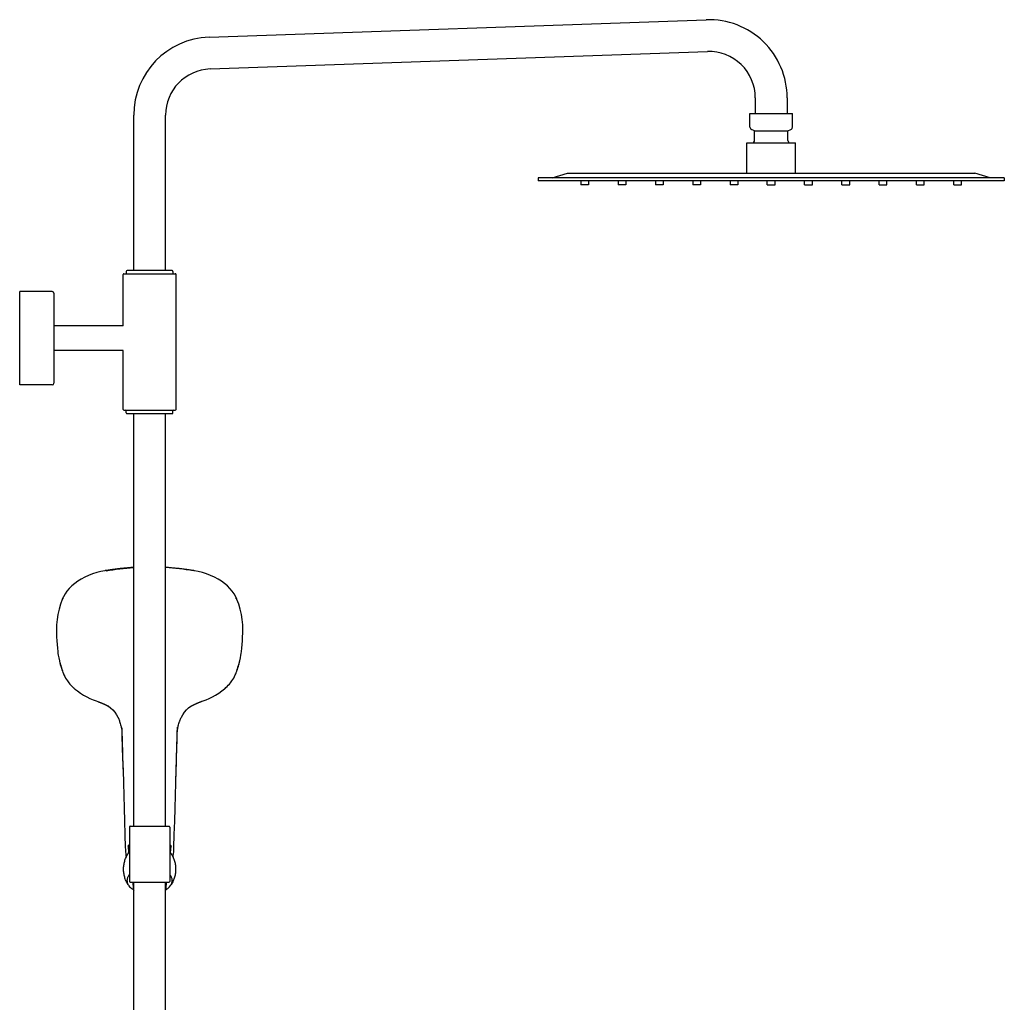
# Model space of a CAD drawing. Header units: millimetres. Extents: x -404 to 1150, y -993 to 2209.
# Tile 28 of 28: x 516 to 1150, y 1577 to 2209. Entities that reach past the tile are written whole.
import ezdxf

# ---------------------------------------------------------------- set-up
doc = ezdxf.new("R2010")
doc.units = ezdxf.units.MM
doc.header["$LTSCALE"] = 23.1
doc.layers.get('0').update_dxf_attribs({"linetype": 'CONTINUOUS'})
for name, color, linetype in [('ACHSEN', 7, 'CONTINUOUS'), ('MSBR-39_1_1_1', 7, 'CONTINUOUS'), ('MSBR-40_1_1_1', 7, 'CONTINUOUS')]:
    doc.layers.add(name, color=color, linetype=linetype)

msp = doc.modelspace()

# ---------------------------------------------------------------- linework, layer by layer
at = {"color": 7, "linetype": 'CONTINUOUS'}
for p, q in [((638.18, 2197.88), (958.18, 2209.05)), ((638.89, 2177.39), (958.89, 2188.56)), ((989.68, 2158.83), (989.68, 2148.83)), ((1010.18, 2158.83), (1010.18, 2148.83)), ((589.68, 2047.66), (589.68, 2147.66)), ((610.18, 2047.66), (610.18, 2147.66)), ((858.93, 2107.33), (868.93, 2110.33)), ((868.93, 2110.33), (1130.93, 2110.33)), ((1140.93, 2107.33), (1130.93, 2110.33)), ((849.93, 2107.33), (849.93, 2105.33)), ((1149.93, 2107.33), (849.93, 2107.33)), ((877.43, 2105.33), (877.43, 2102.83)), ((882.43, 2105.33), (882.43, 2102.83)), ((901.43, 2105.33), (901.43, 2102.83)), ((906.43, 2105.33), (906.43, 2102.83)), ((925.43, 2105.33), (925.43, 2102.83)), ((930.43, 2105.33), (930.43, 2102.83)), ((949.43, 2105.33), (949.43, 2102.83)), ((954.43, 2105.33), (954.43, 2102.83)), ((973.43, 2105.33), (973.43, 2102.83)), ((978.43, 2105.33), (978.43, 2102.83)), ((997.43, 2102.83), (997.43, 2105.33)), ((1002.43, 2102.83), (1002.43, 2105.33)), ((1021.43, 2102.83), (1021.43, 2105.33)), ((1026.43, 2102.83), (1026.43, 2105.33)), ((1045.43, 2102.83), (1045.43, 2105.33)), ((1050.43, 2102.83), (1050.43, 2105.33)), ((1069.43, 2102.83), (1069.43, 2105.33)), ((1074.43, 2102.83), (1074.43, 2105.33)), ((1093.43, 2102.83), (1093.43, 2105.33)), ((1098.43, 2102.83), (1098.43, 2105.33)), ((1117.43, 2102.83), (1117.43, 2105.33)), ((1122.43, 2102.83), (1122.43, 2105.33)), ((1149.93, 2107.33), (1149.93, 2105.33)), ((882.43, 2102.83), (877.43, 2102.83)), ((906.43, 2102.83), (901.43, 2102.83)), ((930.43, 2102.83), (925.43, 2102.83)), ((954.43, 2102.83), (949.43, 2102.83)), ((978.43, 2102.83), (973.43, 2102.83)), ((997.43, 2102.83), (1002.43, 2102.83)), ((1021.43, 2102.83), (1026.43, 2102.83)), ((1045.43, 2102.83), (1050.43, 2102.83)), ((1069.43, 2102.83), (1074.43, 2102.83)), ((1093.43, 2102.83), (1098.43, 2102.83)), ((1117.43, 2102.83), (1122.43, 2102.83)), ((614.43, 2047.66), (585.43, 2047.66)), ((582.93, 2038.66), (582.93, 2045.16)), ((583.43, 2045.66), (616.43, 2045.66)), ((616.93, 1958.36), (616.93, 2045.16)), ((538.33, 2033.16), (538.33, 1975.16)), ((582.93, 2012.26), (582.93, 2032.66)), ((582.93, 1965.66), (582.93, 1996.06)), ((582.93, 1958.36), (582.93, 1959.66)), ((583.43, 1957.86), (616.43, 1957.86)), ((584.93, 1956.16), (584.93, 1957.36)), ((585.43, 1955.66), (614.43, 1955.66)), ((614.93, 1956.16), (614.93, 1957.36)), ((587.43, 1690.16), (612.43, 1690.16)), ((587.43, 1654.16), (612.43, 1654.16))]:
    msp.add_line(p, q, dxfattribs=at)
for centre, radius, start, end in [((959.93, 2158.83), 50.25, 0, 92), ((639.93, 2147.66), 50.25, 92, 180), ((959.93, 2158.83), 29.75, 0, 92), ((639.93, 2147.66), 29.75, 92, 180), ((585.43, 2047.16), 0.5, 90, 180), ((614.43, 2047.16), 0.5, 0, 90), ((583.43, 2045.16), 0.5, 90, 180), ((616.43, 2045.16), 0.5, 0, 90), ((537.33, 2033.16), 1, 0, 90), ((537.33, 1975.16), 1, 270, 360), ((583.43, 1958.36), 0.5, 180, 270), ((584.43, 1957.36), 0.5, 0, 90), ((615.43, 1957.36), 0.5, 90, 180), ((616.43, 1958.36), 0.5, 270, 360), ((585.43, 1956.16), 0.5, 180, 270), ((614.43, 1956.16), 0.5, 270, 360), ((587.43, 1689.66), 0.5, 90, 180), ((612.43, 1689.66), 0.5, 0, 90), ((587.43, 1654.66), 0.5, 180, 270), ((612.43, 1654.66), 0.5, 270, 360), ((591.35, 1655.58), 6.06, 207.18548, 208.03753), ((608.51, 1655.58), 6.05, 331.96255, 332.84815)]:
    msp.add_arc(centre, radius, start, end, dxfattribs=at)
for points, knots in [([(585.95, 1672.39), (586.02, 1672.51), (586.32, 1672.96), (586.66, 1673.39), (586.93, 1673.69)], [0, 0, 0, 0, 0.247596, 1, 1, 1, 1]), ([(612.93, 1673.69), (613.02, 1673.59), (613.38, 1673.18), (613.7, 1672.74), (613.91, 1672.39)], [0, 0, 0, 0, 0.25295, 1, 1, 1, 1]), ([(586.92, 1658.93), (586.54, 1658.49), (586.03, 1657.77), (585.6, 1656.72), (585.41, 1655.93), (585.35, 1655.14), (585.42, 1654.35), (585.62, 1653.57), (585.84, 1653.06), (585.96, 1652.82)], [0, 0, 0, 0, 0.267863, 0.393059, 0.514297, 0.633519, 0.752838, 0.874359, 1, 1, 1, 1]), ([(613.9, 1652.82), (614.03, 1653.07), (614.24, 1653.57), (614.44, 1654.35), (614.51, 1655.14), (614.45, 1655.94), (614.26, 1656.72), (613.83, 1657.77), (613.33, 1658.49), (612.94, 1658.93)], [0, 0, 0, 0, 0.125624, 0.247135, 0.366452, 0.485678, 0.606923, 0.732127, 1, 1, 1, 1]), ([(586.01, 1652.74), (586.19, 1652.39), (586.66, 1651.69), (587.23, 1651.08), (587.54, 1650.79)], [0, 0, 0, 0, 0.481853, 1, 1, 1, 1]), ([(587.54, 1650.79), (587.68, 1650.66), (588.28, 1650.13), (588.95, 1649.68), (589.47, 1649.37)], [0, 0, 0, 0, 0.238865, 1, 1, 1, 1]), ([(589.38, 1650.09), (589.39, 1649.85), (589.45, 1649.37), (589.59, 1648.91), (589.68, 1648.69)], [0, 0, 0, 0, 0.497543, 1, 1, 1, 1]), ([(610.18, 1648.69), (610.27, 1648.91), (610.41, 1649.37), (610.47, 1649.85), (610.48, 1650.09)], [0, 0, 0, 0, 0.502458, 1, 1, 1, 1]), ([(610.39, 1649.37), (610.57, 1649.47), (611.25, 1649.9), (611.89, 1650.39), (612.32, 1650.79)], [0, 0, 0, 0, 0.261491, 1, 1, 1, 1]), ([(612.32, 1650.79), (612.64, 1651.08), (613.21, 1651.69), (613.67, 1652.39), (613.86, 1652.74)], [0, 0, 0, 0, 0.518151, 1, 1, 1, 1])]:
    msp.add_open_spline(points, degree=3, knots=knots, dxfattribs=at)
at = {"layer": 'ACHSEN', "color": 7, "linetype": 'CONTINUOUS'}
for p, q in [((986.28, 2139.92), (986.28, 2148.83)), ((986.28, 2148.83), (1013.58, 2148.83)), ((1013.58, 2139.92), (1013.58, 2148.83)), ((989.21, 2137.54), (987.27, 2138.39)), ((989.21, 2131.46), (989.21, 2137.54)), ((989.21, 2137.54), (1010.65, 2137.54)), ((1010.65, 2137.54), (1012.59, 2138.39)), ((1010.65, 2131.46), (1010.65, 2137.54)), ((984.24, 2110.33), (984.24, 2129.83)), ((984.24, 2129.83), (1015.62, 2129.83)), ((1015.62, 2110.33), (1015.62, 2129.83)), ((1149.93, 2105.33), (849.93, 2105.33)), ((584.93, 2047.16), (584.93, 2045.66)), ((614.93, 2047.16), (614.93, 2045.66)), ((516.33, 1974.16), (516.33, 2034.16)), ((537.33, 2034.16), (516.33, 2034.16)), ((582.93, 2032.66), (582.93, 2038.66)), ((582.93, 2012.16), (538.33, 2012.16)), ((582.93, 2012.16), (582.93, 2012.26)), ((582.93, 1996.16), (538.33, 1996.16)), ((582.93, 1996.06), (582.93, 1996.16)), ((537.33, 1974.16), (516.33, 1974.16)), ((582.93, 1959.66), (582.93, 1965.66)), ((589.68, 1690.16), (589.68, 1955.66)), ((610.18, 1690.16), (610.18, 1955.66)), ((586.93, 1689.66), (586.93, 1654.66)), ((612.93, 1689.66), (612.93, 1654.66)), ((589.21, 1654.16), (589.38, 1650.09)), ((589.68, 931.16), (589.68, 1654.16)), ((610.18, 931.16), (610.18, 1654.16)), ((610.66, 1654.16), (610.48, 1650.09))]:
    msp.add_line(p, q, dxfattribs=at)
for centre, radius, start, end in [((987.95, 2139.92), 1.67, 180, 246.16126), ((1011.92, 2139.92), 1.67, 293.83874, 360), ((987.58, 2131.46), 1.63, 270, 360), ((1012.28, 2131.46), 1.63, 180, 270)]:
    msp.add_arc(centre, radius, start, end, dxfattribs=at)
for points in [[(585.95, 1652.71), (585.5, 1653.44), (584.7, 1654.97), (583.83, 1657.42), (583.3, 1659.96), (583.12, 1662.55), (583.3, 1665.14), (583.83, 1667.68), (584.7, 1670.13), (585.5, 1671.66), (585.95, 1672.39)], [(613.91, 1672.39), (614.36, 1671.66), (615.16, 1670.13), (616.03, 1667.68), (616.56, 1665.14), (616.74, 1662.55), (616.56, 1659.96), (616.03, 1657.42), (615.16, 1654.97), (614.36, 1653.44), (613.91, 1652.71)]]:
    msp.add_open_spline(points, degree=3, knots=[0, 0, 0, 0, 0.124928, 0.249914, 0.374941, 0.499987, 0.625035, 0.750067, 0.875066, 1, 1, 1, 1], dxfattribs=at)
at = {"layer": 'MSBR-39_1_1_1', "color": 7, "linetype": 'CONTINUOUS'}
for p, q in [((586.04, 1677.45), (586.04, 1677.51)), ((586.04, 1677.38), (586.04, 1677.45)), ((586.04, 1677.38), (586.45, 1673.11)), ((613.41, 1673.11), (613.82, 1677.38)), ((613.83, 1677.45), (613.82, 1677.38)), ((613.83, 1677.45), (613.83, 1677.51))]:
    msp.add_line(p, q, dxfattribs=at)
for centre, radius, start, end in [((594.82, 1665.55), 14.52, 122.96051, 125.01691), ((604.96, 1665.43), 14.66, 54.98974, 57.02817)]:
    msp.add_arc(centre, radius, start, end, dxfattribs=at)
for points, knots in [([(586.49, 1677.44), (586.44, 1677.46), (586.35, 1677.54), (586.29, 1677.65), (586.28, 1677.7)], [0, 0, 0, 0, 0.488637, 1, 1, 1, 1]), ([(613.59, 1677.7), (613.57, 1677.65), (613.51, 1677.54), (613.42, 1677.46), (613.37, 1677.44)], [0, 0, 0, 0, 0.511345, 1, 1, 1, 1])]:
    msp.add_open_spline(points, degree=3, knots=knots, dxfattribs=at)
at = {"layer": 'MSBR-40_1_1_1', "color": 7, "linetype": 'CONTINUOUS'}
for p, q in [((571.43, 1854.61), (571.06, 1854.54)), ((571.74, 1854.66), (571.43, 1854.61)), ((628.43, 1854.61), (628.13, 1854.66)), ((628.8, 1854.54), (628.43, 1854.61)), ((543.76, 1836.24), (543.7, 1836.1)), ((656.16, 1836.1), (656.11, 1836.24)), ((539.94, 1816.75), (539.94, 1816.27)), ((539.94, 1816.27), (539.94, 1816.17)), ((659.93, 1816.27), (659.93, 1816.75)), ((659.93, 1816.18), (659.93, 1816.27)), ((540.8, 1802.67), (540.97, 1801.4)), ((658.89, 1801.4), (659.06, 1802.67)), ((542.25, 1795.08), (542.25, 1795.08)), ((657.61, 1795.08), (657.61, 1795.08)), ((547.52, 1782.98), (547.52, 1782.98)), ((652.35, 1782.98), (652.35, 1782.98)), ((551.58, 1778.72), (551.39, 1778.88)), ((551.58, 1778.72), (551.7, 1778.61)), ((551.7, 1778.61), (553.44, 1777.21)), ((551.7, 1778.61), (551.7, 1778.61)), ((553.44, 1777.21), (555.44, 1775.8)), ((642.39, 1774.55), (644.42, 1775.8)), ((566.58, 1770.38), (566.88, 1770.27)), ((566.88, 1770.27), (567.17, 1770.17)), ((567.17, 1770.17), (567.46, 1770.06)), ((567.46, 1770.06), (567.75, 1769.95)), ((567.75, 1769.95), (568.04, 1769.84)), ((631.42, 1769.68), (631.7, 1769.79)), ((631.7, 1769.79), (631.98, 1769.9)), ((631.98, 1769.9), (632.27, 1770.01)), ((632.27, 1770.01), (632.56, 1770.12)), ((632.56, 1770.12), (632.85, 1770.22)), ((632.85, 1770.22), (633.14, 1770.33)), ((633.29, 1770.38), (633.14, 1770.33)), ((573.37, 1767.36), (573.41, 1767.33)), ((573.39, 1767.35), (573.37, 1767.36)), ((625.04, 1766.25), (626.48, 1767.35)), ((626.49, 1767.36), (626.48, 1767.35)), ((579.54, 1760.21), (579.6, 1760.08)), ((620.26, 1760.08), (620.32, 1760.21)), ((581.56, 1754.29), (581.67, 1753.77)), ((581.67, 1753.77), (581.84, 1752.86)), ((581.97, 1753.43), (581.97, 1753.46)), ((582, 1753.46), (582.02, 1752.92)), ((617.7, 1747.81), (617.89, 1753.46)), ((617.86, 1753.38), (617.88, 1753.83)), ((617.86, 1753.38), (617.88, 1753.83)), ((584.04, 1684.92), (584.29, 1676.52)), ((585.98, 1677.37), (585.99, 1677.4)), ((585.99, 1677.4), (586, 1677.45)), ((586, 1677.45), (586.04, 1677.51)), ((586.15, 1677.62), (586.17, 1677.63)), ((613.88, 1677.4), (613.88, 1677.37)), ((613.88, 1677.37), (613.88, 1677.37)), ((615.57, 1676.54), (615.57, 1676.56)), ((584.67, 1671.07), (584.67, 1671.07))]:
    msp.add_line(p, q, dxfattribs=at)
for points in [[(589.68, 1856.76), (585.77, 1856.48), (580.9, 1855.99), (576.08, 1855.36), (571.74, 1854.66)], [(628.13, 1854.66), (623.79, 1855.36), (618.97, 1855.99), (614.09, 1856.48), (610.18, 1856.76)], [(571.06, 1854.54), (568.65, 1854.05), (565.91, 1853.35), (563.25, 1852.51), (560.69, 1851.53), (558.24, 1850.42), (555.92, 1849.19), (553.74, 1847.83), (551.72, 1846.37), (549.88, 1844.81), (548.22, 1843.16), (546.77, 1841.43), (545.51, 1839.65), (544.47, 1837.81), (543.75, 1836.24)], [(656.11, 1836.24), (655.39, 1837.81), (654.35, 1839.65), (653.09, 1841.44), (651.64, 1843.16), (649.98, 1844.81), (648.14, 1846.37), (646.12, 1847.83), (643.95, 1849.19), (641.63, 1850.42), (639.18, 1851.53), (636.61, 1852.51), (633.95, 1853.35), (631.21, 1854.05), (628.8, 1854.54)], [(543.7, 1836.1), (542.61, 1833.11), (541.64, 1829.82), (540.88, 1826.5), (540.34, 1823.16), (540.03, 1819.81), (539.94, 1816.75)], [(659.93, 1816.75), (659.83, 1819.81), (659.52, 1823.16), (658.98, 1826.5), (658.23, 1829.82), (657.25, 1833.11), (656.16, 1836.1)], [(539.94, 1816.27), (539.97, 1814.4), (540.05, 1811.98), (540.18, 1809.55), (540.36, 1807.1), (540.59, 1804.64), (540.81, 1802.67)], [(659.06, 1802.67), (659.27, 1804.64), (659.5, 1807.1), (659.68, 1809.55), (659.81, 1811.98), (659.89, 1814.4), (659.93, 1816.27)], [(540.97, 1801.4), (541.15, 1800.24), (541.48, 1798.42), (541.88, 1796.6), (542.25, 1795.08)], [(657.61, 1795.08), (657.99, 1796.6), (658.38, 1798.42), (658.71, 1800.24), (658.89, 1801.4)], [(542.25, 1795.08), (542.47, 1794.26), (542.79, 1793.17), (543.13, 1792.07), (543.49, 1790.98), (543.87, 1789.9), (544.15, 1789.13)], [(655.71, 1789.13), (656, 1789.9), (656.38, 1790.98), (656.74, 1792.07), (657.07, 1793.17), (657.39, 1794.26), (657.61, 1795.08)], [(544.15, 1789.13), (544.24, 1788.9), (544.34, 1788.65), (544.43, 1788.41), (544.5, 1788.24)], [(544.5, 1788.24), (544.8, 1787.54), (545.28, 1786.53), (545.81, 1785.54), (546.4, 1784.57), (547.04, 1783.62), (547.52, 1782.98)], [(652.35, 1782.98), (652.82, 1783.62), (653.46, 1784.57), (654.05, 1785.54), (654.58, 1786.53), (655.06, 1787.54), (655.36, 1788.24)], [(655.36, 1788.24), (655.43, 1788.41), (655.53, 1788.65), (655.62, 1788.9), (655.71, 1789.13)], [(547.52, 1782.98), (547.93, 1782.46), (548.58, 1781.68), (549.28, 1780.91), (550.04, 1780.14), (550.84, 1779.38), (551.39, 1778.88)], [(648.47, 1778.88), (649.03, 1779.38), (649.83, 1780.14), (650.58, 1780.91), (651.28, 1781.68), (651.94, 1782.46), (652.35, 1782.98)], [(555.44, 1775.8), (557.47, 1774.55), (559.52, 1773.43), (561.53, 1772.45)], [(636.36, 1771.58), (638.33, 1772.45), (640.34, 1773.43), (642.39, 1774.55)], [(644.42, 1775.8), (646.43, 1777.21), (648.16, 1778.61)], [(648.16, 1778.61), (648.29, 1778.72), (648.47, 1778.88)], [(561.53, 1772.45), (563.51, 1771.58), (565.45, 1770.8), (566.58, 1770.38)], [(568.04, 1769.84), (568.32, 1769.73), (568.46, 1769.68), (568.6, 1769.62), (568.74, 1769.57), (568.87, 1769.52), (569.01, 1769.46), (569.15, 1769.41), (569.28, 1769.35), (569.41, 1769.3), (569.54, 1769.25), (569.67, 1769.19), (569.8, 1769.14), (569.93, 1769.09), (570.05, 1769.03), (570.18, 1768.98), (570.3, 1768.93), (570.42, 1768.87), (570.54, 1768.82), (570.66, 1768.77), (570.77, 1768.72), (570.89, 1768.67), (571, 1768.61), (571.11, 1768.56), (571.22, 1768.51), (571.33, 1768.46), (571.43, 1768.41), (571.54, 1768.36), (571.64, 1768.31), (571.74, 1768.26), (571.84, 1768.21), (571.93, 1768.17), (572.03, 1768.12), (572.12, 1768.07), (572.21, 1768.02), (572.3, 1767.98), (572.38, 1767.93), (572.46, 1767.89), (572.55, 1767.84), (572.63, 1767.8), (572.7, 1767.76), (572.78, 1767.71), (572.85, 1767.67), (572.92, 1767.63), (572.99, 1767.59), (573.05, 1767.55), (573.11, 1767.52), (573.17, 1767.48), (573.22, 1767.45), (573.28, 1767.42), (573.32, 1767.39), (573.37, 1767.36)], [(626.75, 1767.52), (626.81, 1767.55), (626.87, 1767.59), (626.94, 1767.63), (627.01, 1767.67), (627.08, 1767.71), (627.15, 1767.75), (627.23, 1767.79), (627.31, 1767.84), (627.39, 1767.88), (627.47, 1767.93), (627.56, 1767.97), (627.65, 1768.02), (627.74, 1768.07), (627.83, 1768.11), (627.92, 1768.16), (628.02, 1768.21), (628.12, 1768.26), (628.22, 1768.31), (628.32, 1768.36), (628.42, 1768.41), (628.53, 1768.46), (628.64, 1768.51), (628.75, 1768.56), (628.86, 1768.61), (628.97, 1768.66), (629.08, 1768.71), (629.2, 1768.77), (629.32, 1768.82), (629.44, 1768.87), (629.56, 1768.93), (629.69, 1768.98), (629.81, 1769.03), (629.94, 1769.09), (630.07, 1769.14), (630.19, 1769.19), (630.33, 1769.25), (630.46, 1769.3), (630.59, 1769.36), (630.73, 1769.41), (630.86, 1769.46), (631, 1769.52), (631.14, 1769.57), (631.28, 1769.63), (631.42, 1769.68)], [(633.29, 1770.38), (634.41, 1770.8), (636.36, 1771.58)], [(573.39, 1767.35), (574.83, 1766.26), (576.24, 1764.96), (577.45, 1763.58), (578.6, 1761.93), (579.45, 1760.4)], [(620.42, 1760.4), (621.26, 1761.93), (622.41, 1763.58), (623.62, 1764.96), (625.04, 1766.25)], [(626.46, 1767.34), (626.49, 1767.36), (626.54, 1767.38), (626.58, 1767.41), (626.64, 1767.45), (626.69, 1767.48), (626.75, 1767.52)], [(579.44, 1760.4), (579.49, 1760.31), (579.54, 1760.21)], [(579.6, 1760.08), (579.83, 1759.6), (580.05, 1759.1), (580.26, 1758.59), (580.46, 1758.06), (580.54, 1757.84)], [(580.54, 1757.84), (580.65, 1757.54), (580.87, 1756.88), (581.08, 1756.19), (581.28, 1755.47), (581.46, 1754.73), (581.56, 1754.29)], [(618.3, 1754.29), (618.4, 1754.73), (618.59, 1755.47), (618.78, 1756.19), (618.99, 1756.88), (619.22, 1757.54), (619.32, 1757.84)], [(619.32, 1757.84), (619.4, 1758.06), (619.61, 1758.59), (619.82, 1759.1), (620.04, 1759.6), (620.26, 1760.08)], [(620.32, 1760.21), (620.37, 1760.31), (620.42, 1760.4)], [(581.84, 1752.86), (581.99, 1751.91), (582.04, 1751.59)], [(581.97, 1753.46), (582.16, 1747.81), (582.37, 1741.2), (582.59, 1733.81), (582.82, 1725.98)], [(617.83, 1751.59), (617.88, 1751.96), (618.03, 1752.89)], [(618.03, 1752.89), (618.19, 1753.79), (618.3, 1754.29)], [(616.82, 1718.03), (617.05, 1725.98), (617.27, 1733.81), (617.49, 1741.2), (617.7, 1747.81)], [(582.82, 1725.98), (583.04, 1718.03), (583.28, 1709.89), (583.53, 1701.74), (583.78, 1693.45), (584.04, 1684.92)], [(615.57, 1676.53), (615.82, 1684.92), (616.08, 1693.45), (616.33, 1701.74), (616.58, 1709.89), (616.82, 1718.03)], [(586.04, 1677.51), (586.09, 1677.57), (586.15, 1677.62)], [(613.7, 1677.63), (613.71, 1677.63), (613.77, 1677.57), (613.82, 1677.51)], [(613.82, 1677.51), (613.86, 1677.45), (613.88, 1677.4)], [(584.67, 1671.07), (584.69, 1670.96), (584.73, 1670.81), (584.81, 1670.66), (584.9, 1670.53), (584.94, 1670.49)]]:
    msp.add_lwpolyline(points, dxfattribs=at)
for centre, radius, start, end in [((599.43, 1690.95), 166.04, 80.0966, 86.2875), ((544.31, 1835.94), 0.625, 153.90446, 158.25296), ((593.66, 1809.15), 53.26, 194.65384, 195.30546), ((593.58, 1809.12), 53.18, 195.30558, 195.68229), ((594.1, 1809.28), 53.72, 195.68889, 200.79059), ((605.64, 1809.31), 53.85, 339.22463, 344.3171), ((606.46, 1809.07), 52.99, 344.32464, 344.69958), ((606.63, 1809.02), 52.82, 344.69943, 345.35649), ((654.73, 1678.61), 70.47, 181.70099, 186.14504), ((594.58, 1665.47), 14.85, 124.65757, 125.02232), ((595.12, 1664.66), 15.83, 121.19428, 124.61495), ((594.7, 1665.48), 14.85, 121.60107, 125.08058), ((605, 1665.25), 15.13, 54.9508, 58.36526), ((545, 1678.62), 70.6, 353.85903, 358.30837)]:
    msp.add_arc(centre, radius, start, end, dxfattribs=at)
for points, knots in [([(571.88, 1854.52), (574.81, 1855.03), (579.24, 1855.68), (585.19, 1856.31), (588.18, 1856.55), (589.68, 1856.65)], [0, 0, 0, 0, 0.498062, 0.74867, 1, 1, 1, 1]), ([(544.24, 1836.6), (544.13, 1836.57), (543.94, 1836.48), (543.79, 1836.31), (543.75, 1836.22)], [0, 0, 0, 0, 0.523875, 1, 1, 1, 1]), ([(544.61, 1836.65), (544.58, 1836.65), (544.45, 1836.65), (544.33, 1836.63), (544.24, 1836.6)], [0, 0, 0, 0, 0.258335, 1, 1, 1, 1]), ([(655.62, 1836.6), (655.59, 1836.61), (655.47, 1836.64), (655.35, 1836.65), (655.25, 1836.65)], [0, 0, 0, 0, 0.241592, 1, 1, 1, 1]), ([(655.92, 1836.45), (655.9, 1836.47), (655.81, 1836.53), (655.7, 1836.58), (655.62, 1836.6)], [0, 0, 0, 0, 0.240144, 1, 1, 1, 1]), ([(582.02, 1752.92), (582.09, 1750.38), (582.41, 1740.22), (582.71, 1730.05), (582.93, 1722.43)], [0, 0, 0, 0, 0.250082, 1, 1, 1, 1]), ([(616.91, 1721.63), (616.98, 1724.27), (617.3, 1734.86), (617.62, 1745.44), (617.86, 1753.38)], [0, 0, 0, 0, 0.249858, 1, 1, 1, 1]), ([(614.92, 1670.49), (615, 1670.57), (615.12, 1670.75), (615.18, 1670.96), (615.2, 1671.07)], [0, 0, 0, 0, 0.499698, 1, 1, 1, 1])]:
    msp.add_open_spline(points, degree=3, knots=knots, dxfattribs=at)
for points in [[(656.03, 1836.34), (656, 1836.38), (655.96, 1836.42), (655.92, 1836.45)], [(656.13, 1836.17), (656.11, 1836.23), (656.07, 1836.29), (656.03, 1836.34)]]:
    msp.add_open_spline(points, degree=3, dxfattribs=at)

doc.saveas('drawing.dxf')
